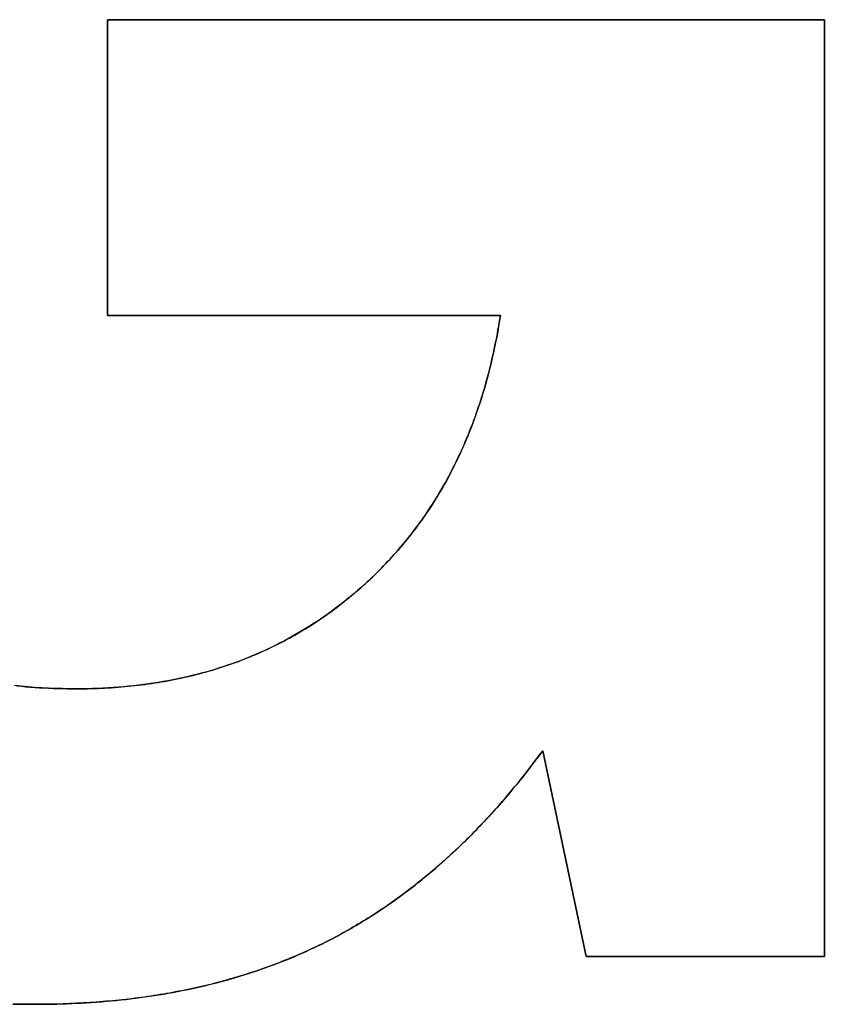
# Model space of a CAD drawing. Extents: x -4.4 to 4.4, y -6.1 to 5.8.
# Tile 137 of 157: x 1.07 to 1.186, y 2.933 to 3.075. Entities that reach past the tile are written whole.
import ezdxf

# ---------------------------------------------------------------- set-up
doc = ezdxf.new("R2010")
doc.units = 0
doc.layers.get('0').update_dxf_attribs({"linetype": 'CONTINUOUS'})

# ---------------------------------------------------------------- blocks, each defined once
blk = doc.blocks.new('*U1')
for p, q in [((1.08244, 3.07492, 5.305), (1.18607, 3.07492, 5.305)), ((1.08244, 3.03217, 5.305), (1.08244, 3.07492, 5.305)), ((1.18607, 3.07492, 5.304), (1.08244, 3.07492, 5.304)), ((1.08244, 3.07492, 5.304), (1.08244, 3.03217, 5.304)), ((1.18607, 3.07492, 5.305), (1.18607, 2.93954, 5.305)), ((1.18607, 2.93954, 5.304), (1.18607, 3.07492, 5.304)), ((1.13924, 3.03217, 5.305), (1.08244, 3.03217, 5.305)), ((1.08244, 3.03217, 5.304), (1.13924, 3.03217, 5.304)), ((1.13924, 3.03217, 5.305), (1.13924, 3.03217, 5.304)), ((1.07796, 2.97822, 5.305), (1.07796, 2.97822, 5.304)), ((1.07796, 2.97822, 5.305), (1.07796, 2.97822, 5.304)), ((1.15166, 2.93954, 5.305), (1.14535, 2.96926, 5.305)), ((1.14535, 2.96926, 5.305), (1.14535, 2.96926, 5.304)), ((1.14535, 2.96926, 5.304), (1.15166, 2.93954, 5.304)), ((1.18607, 2.93954, 5.305), (1.15166, 2.93954, 5.305)), ((1.15166, 2.93954, 5.304), (1.18607, 2.93954, 5.304)), ((1.07206, 2.93262, 5.305), (1.07206, 2.93262, 5.304)), ((1.07206, 2.93262, 5.305), (1.07206, 2.93262, 5.304))]:
    blk.add_line(p, q)
at = {"extrusion": (1, 0, 0)}
for p, q in [((1.08244, 3.03217, 5.305), (1.08244, 3.07492, 5.305)), ((1.08244, 3.07492, 5.305), (1.08244, 3.07492, 5.304)), ((1.08244, 3.07492, 5.304), (1.08244, 3.03217, 5.304)), ((1.08244, 3.03217, 5.305), (1.08244, 3.03217, 5.304))]:
    blk.add_line(p, q, dxfattribs=at)
at = {"extrusion": (0, -1, 0)}
for p, q in [((1.08244, 3.07492, 5.305), (1.18607, 3.07492, 5.305)), ((1.08244, 3.07492, 5.305), (1.08244, 3.07492, 5.304)), ((1.18607, 3.07492, 5.304), (1.08244, 3.07492, 5.304)), ((1.18607, 3.07492, 5.305), (1.18607, 3.07492, 5.304))]:
    blk.add_line(p, q, dxfattribs=at)
at = {"extrusion": (-1, 0, 0)}
for p, q in [((1.18607, 3.07492, 5.305), (1.18607, 2.93954, 5.305)), ((1.18607, 3.07492, 5.305), (1.18607, 3.07492, 5.304)), ((1.18607, 2.93954, 5.304), (1.18607, 3.07492, 5.304)), ((1.18607, 2.93954, 5.305), (1.18607, 2.93954, 5.304))]:
    blk.add_line(p, q, dxfattribs=at)
at = {"extrusion": (0, 1, 0)}
for p, q in [((1.13924, 3.03217, 5.305), (1.08244, 3.03217, 5.305)), ((1.08244, 3.03217, 5.305), (1.08244, 3.03217, 5.304)), ((1.08244, 3.03217, 5.304), (1.13924, 3.03217, 5.304)), ((1.13924, 3.03217, 5.305), (1.13924, 3.03217, 5.304)), ((1.18607, 2.93954, 5.305), (1.15166, 2.93954, 5.305)), ((1.15166, 2.93954, 5.305), (1.15166, 2.93954, 5.304)), ((1.15166, 2.93954, 5.304), (1.18607, 2.93954, 5.304)), ((1.18607, 2.93954, 5.305), (1.18607, 2.93954, 5.304))]:
    blk.add_line(p, q, dxfattribs=at)
at = {"extrusion": (0.978193, 0.207698, 0)}
for p, q in [((1.15166, 2.93954, 5.305), (1.14535, 2.96926, 5.305)), ((1.14535, 2.96926, 5.305), (1.14535, 2.96926, 5.304)), ((1.14535, 2.96926, 5.304), (1.15166, 2.93954, 5.304)), ((1.15166, 2.93954, 5.305), (1.15166, 2.93954, 5.304))]:
    blk.add_line(p, q, dxfattribs=at)
for points in [[(1.07206, 2.93262, 5.305), (1.07096, 2.93262, 5.305), (1.06987, 2.93263, 5.305), (1.06878, 2.93265, 5.305)], [(1.07206, 2.93262, 5.305), (1.07096, 2.93262, 5.305), (1.06987, 2.93263, 5.305), (1.06878, 2.93265, 5.305)], [(1.06877, 2.93265, 5.304), (1.07041, 2.93263, 5.304), (1.07206, 2.93262, 5.304)], [(1.06877, 2.93265, 5.304), (1.07041, 2.93263, 5.304), (1.07206, 2.93262, 5.304)], [(1.06935, 2.97865, 5.305), (1.07, 2.97858, 5.305), (1.07064, 2.97852, 5.305), (1.07129, 2.97847, 5.305), (1.07195, 2.97842, 5.305), (1.0726, 2.97838, 5.305), (1.07326, 2.97834, 5.305), (1.07392, 2.97831, 5.305), (1.07459, 2.97828, 5.305), (1.07526, 2.97826, 5.305), (1.07593, 2.97824, 5.305), (1.0766, 2.97823, 5.305), (1.07728, 2.97822, 5.305), (1.07796, 2.97822, 5.305)], [(1.06935, 2.97865, 5.305), (1.07, 2.97858, 5.305), (1.07064, 2.97852, 5.305), (1.07129, 2.97847, 5.305), (1.07195, 2.97842, 5.305), (1.0726, 2.97838, 5.305), (1.07326, 2.97834, 5.305), (1.07392, 2.97831, 5.305), (1.07459, 2.97828, 5.305), (1.07526, 2.97826, 5.305), (1.07593, 2.97824, 5.305), (1.0766, 2.97823, 5.305), (1.07728, 2.97822, 5.305), (1.07796, 2.97822, 5.305)], [(1.07796, 2.97822, 5.304), (1.07694, 2.97823, 5.304), (1.07592, 2.97824, 5.304), (1.07492, 2.97827, 5.304), (1.07391, 2.97831, 5.304), (1.07292, 2.97836, 5.304), (1.07193, 2.97842, 5.304), (1.07095, 2.9785, 5.304), (1.06997, 2.97858, 5.304), (1.06901, 2.97868, 5.304)], [(1.07796, 2.97822, 5.304), (1.07694, 2.97823, 5.304), (1.07592, 2.97824, 5.304), (1.07492, 2.97827, 5.304), (1.07391, 2.97831, 5.304), (1.07292, 2.97836, 5.304), (1.07193, 2.97842, 5.304), (1.07095, 2.9785, 5.304), (1.06997, 2.97858, 5.304), (1.06901, 2.97868, 5.304)], [(1.07796, 2.97822, 5.305), (1.07847, 2.97822, 5.305), (1.07898, 2.97823, 5.305), (1.07949, 2.97823, 5.305), (1.08, 2.97824, 5.305), (1.0805, 2.97826, 5.305), (1.081, 2.97828, 5.305), (1.0815, 2.9783, 5.305), (1.082, 2.97832, 5.305), (1.0825, 2.97835, 5.305), (1.08299, 2.97838, 5.305), (1.08349, 2.97841, 5.305), (1.08398, 2.97845, 5.305), (1.08447, 2.97849, 5.305), (1.08495, 2.97853, 5.305), (1.08544, 2.97858, 5.305), (1.08593, 2.97863, 5.305), (1.08641, 2.97868, 5.305), (1.08689, 2.97873, 5.305), (1.08737, 2.97879, 5.305), (1.08785, 2.97885, 5.305), (1.08832, 2.97892, 5.305), (1.0888, 2.97899, 5.305), (1.08927, 2.97906, 5.305), (1.08974, 2.97913, 5.305), (1.09021, 2.97921, 5.305), (1.09068, 2.97929, 5.305), (1.09114, 2.97937, 5.305), (1.09161, 2.97946, 5.305), (1.09207, 2.97955, 5.305), (1.09253, 2.97965, 5.305), (1.09299, 2.97974, 5.305), (1.09344, 2.97984, 5.305), (1.0939, 2.97995, 5.305), (1.09435, 2.98005, 5.305), (1.0948, 2.98016, 5.305), (1.09525, 2.98027, 5.305), (1.0957, 2.98039, 5.305), (1.09615, 2.98051, 5.305), (1.09659, 2.98063, 5.305), (1.09703, 2.98076, 5.305), (1.09748, 2.98088, 5.305), (1.09792, 2.98102, 5.305), (1.09835, 2.98115, 5.305), (1.09879, 2.98129, 5.305), (1.09922, 2.98143, 5.305), (1.09966, 2.98157, 5.305), (1.10009, 2.98172, 5.305), (1.10051, 2.98187, 5.305), (1.10094, 2.98202, 5.305), (1.10137, 2.98218, 5.305), (1.10179, 2.98234, 5.305), (1.10221, 2.9825, 5.305), (1.10263, 2.98267, 5.305), (1.10305, 2.98284, 5.305), (1.10347, 2.98301, 5.305), (1.10388, 2.98319, 5.305), (1.1043, 2.98337, 5.305), (1.10471, 2.98355, 5.305), (1.10512, 2.98374, 5.305), (1.10553, 2.98392, 5.305), (1.10593, 2.98412, 5.305), (1.10634, 2.98431, 5.305), (1.10674, 2.98451, 5.305), (1.10714, 2.98471, 5.305), (1.10754, 2.98492, 5.305), (1.10794, 2.98512, 5.305), (1.10833, 2.98533, 5.305), (1.10873, 2.98555, 5.305), (1.10912, 2.98577, 5.305), (1.10951, 2.98599, 5.305), (1.1099, 2.98621, 5.305), (1.11029, 2.98644, 5.305), (1.11067, 2.98667, 5.305), (1.11106, 2.9869, 5.305), (1.11144, 2.98713, 5.305), (1.11182, 2.98737, 5.305), (1.1122, 2.98762, 5.305), (1.11257, 2.98786, 5.305), (1.11295, 2.98811, 5.305), (1.11332, 2.98836, 5.305), (1.11369, 2.98862, 5.305), (1.11406, 2.98888, 5.305), (1.11443, 2.98914, 5.305), (1.1148, 2.9894, 5.305), (1.11516, 2.98967, 5.305), (1.11552, 2.98994, 5.305), (1.11588, 2.99022, 5.305), (1.11624, 2.99049, 5.305), (1.1166, 2.99077, 5.305), (1.11696, 2.99106, 5.305), (1.11731, 2.99134, 5.305), (1.11766, 2.99163, 5.305), (1.11801, 2.99193, 5.305), (1.11836, 2.99222, 5.305), (1.11871, 2.99252, 5.305), (1.11906, 2.99283, 5.305), (1.1194, 2.99313, 5.305), (1.11974, 2.99344, 5.305), (1.12007, 2.99375, 5.305), (1.12041, 2.99406, 5.305), (1.12074, 2.99437, 5.305), (1.12107, 2.99469, 5.305), (1.1214, 2.99501, 5.305), (1.12172, 2.99533, 5.305), (1.12204, 2.99565, 5.305), (1.12236, 2.99598, 5.305), (1.12267, 2.99631, 5.305), (1.12298, 2.99664, 5.305), (1.12329, 2.99697, 5.305), (1.1236, 2.99731, 5.305), (1.1239, 2.99764, 5.305), (1.1242, 2.99798, 5.305), (1.1245, 2.99833, 5.305), (1.1248, 2.99867, 5.305), (1.12509, 2.99902, 5.305), (1.12538, 2.99937, 5.305), (1.12567, 2.99972, 5.305), (1.12595, 3.00007, 5.305), (1.12623, 3.00043, 5.305), (1.12651, 3.00079, 5.305), (1.12679, 3.00115, 5.305), (1.12706, 3.00151, 5.305), (1.12733, 3.00188, 5.305), (1.1276, 3.00224, 5.305), (1.12787, 3.00261, 5.305), (1.12813, 3.00299, 5.305), (1.12839, 3.00336, 5.305), (1.12864, 3.00374, 5.305), (1.1289, 3.00412, 5.305), (1.12915, 3.0045, 5.305), (1.1294, 3.00488, 5.305), (1.12964, 3.00527, 5.305), (1.12989, 3.00566, 5.305), (1.13013, 3.00605, 5.305), (1.13036, 3.00644, 5.305), (1.1306, 3.00684, 5.305), (1.13083, 3.00724, 5.305), (1.13106, 3.00764, 5.305), (1.13129, 3.00804, 5.305), (1.13151, 3.00844, 5.305), (1.13173, 3.00885, 5.305), (1.13195, 3.00926, 5.305), (1.13216, 3.00967, 5.305), (1.13238, 3.01009, 5.305), (1.13259, 3.0105, 5.305), (1.13279, 3.01092, 5.305), (1.133, 3.01134, 5.305), (1.1332, 3.01177, 5.305), (1.1334, 3.01219, 5.305), (1.13359, 3.01262, 5.305), (1.13379, 3.01305, 5.305), (1.13398, 3.01348, 5.305), (1.13416, 3.01392, 5.305), (1.13435, 3.01435, 5.305), (1.13453, 3.01479, 5.305), (1.13471, 3.01524, 5.305), (1.13489, 3.01568, 5.305), (1.13506, 3.01613, 5.305), (1.13523, 3.01658, 5.305), (1.1354, 3.01703, 5.305), (1.13557, 3.01748, 5.305), (1.13573, 3.01794, 5.305), (1.13589, 3.0184, 5.305), (1.13604, 3.01886, 5.305), (1.1362, 3.01932, 5.305), (1.13635, 3.01978, 5.305), (1.1365, 3.02025, 5.305), (1.13665, 3.02072, 5.305), (1.13679, 3.02119, 5.305), (1.13693, 3.02167, 5.305), (1.13707, 3.02215, 5.305), (1.1372, 3.02262, 5.305), (1.13733, 3.02311, 5.305), (1.13746, 3.02359, 5.305), (1.13759, 3.02408, 5.305), (1.13771, 3.02456, 5.305), (1.13784, 3.02505, 5.305), (1.13795, 3.02555, 5.305), (1.13807, 3.02604, 5.305), (1.13818, 3.02654, 5.305), (1.13829, 3.02704, 5.305), (1.1384, 3.02754, 5.305), (1.1385, 3.02805, 5.305), (1.13861, 3.02855, 5.305), (1.13871, 3.02906, 5.305), (1.1388, 3.02958, 5.305), (1.13889, 3.03009, 5.305), (1.13899, 3.03061, 5.305), (1.13907, 3.03112, 5.305), (1.13916, 3.03165, 5.305), (1.13924, 3.03217, 5.305)], [(1.07796, 2.97822, 5.305), (1.07847, 2.97822, 5.305), (1.07898, 2.97823, 5.305), (1.07949, 2.97823, 5.305), (1.08, 2.97824, 5.305), (1.0805, 2.97826, 5.305), (1.081, 2.97828, 5.305), (1.0815, 2.9783, 5.305), (1.082, 2.97832, 5.305), (1.0825, 2.97835, 5.305), (1.08299, 2.97838, 5.305), (1.08349, 2.97841, 5.305), (1.08398, 2.97845, 5.305), (1.08447, 2.97849, 5.305), (1.08495, 2.97853, 5.305), (1.08544, 2.97858, 5.305), (1.08593, 2.97863, 5.305), (1.08641, 2.97868, 5.305), (1.08689, 2.97873, 5.305), (1.08737, 2.97879, 5.305), (1.08785, 2.97885, 5.305), (1.08832, 2.97892, 5.305), (1.0888, 2.97899, 5.305), (1.08927, 2.97906, 5.305), (1.08974, 2.97913, 5.305), (1.09021, 2.97921, 5.305), (1.09068, 2.97929, 5.305), (1.09114, 2.97937, 5.305), (1.09161, 2.97946, 5.305), (1.09207, 2.97955, 5.305), (1.09253, 2.97965, 5.305), (1.09299, 2.97974, 5.305), (1.09344, 2.97984, 5.305), (1.0939, 2.97995, 5.305), (1.09435, 2.98005, 5.305), (1.0948, 2.98016, 5.305), (1.09525, 2.98027, 5.305), (1.0957, 2.98039, 5.305), (1.09615, 2.98051, 5.305), (1.09659, 2.98063, 5.305), (1.09703, 2.98076, 5.305), (1.09748, 2.98088, 5.305), (1.09792, 2.98102, 5.305), (1.09835, 2.98115, 5.305), (1.09879, 2.98129, 5.305), (1.09922, 2.98143, 5.305), (1.09966, 2.98157, 5.305), (1.10009, 2.98172, 5.305), (1.10051, 2.98187, 5.305), (1.10094, 2.98202, 5.305), (1.10137, 2.98218, 5.305), (1.10179, 2.98234, 5.305), (1.10221, 2.9825, 5.305), (1.10263, 2.98267, 5.305), (1.10305, 2.98284, 5.305), (1.10347, 2.98301, 5.305), (1.10388, 2.98319, 5.305), (1.1043, 2.98337, 5.305), (1.10471, 2.98355, 5.305), (1.10512, 2.98374, 5.305), (1.10553, 2.98392, 5.305), (1.10593, 2.98412, 5.305), (1.10634, 2.98431, 5.305), (1.10674, 2.98451, 5.305), (1.10714, 2.98471, 5.305), (1.10754, 2.98492, 5.305), (1.10794, 2.98512, 5.305), (1.10833, 2.98533, 5.305), (1.10873, 2.98555, 5.305), (1.10912, 2.98577, 5.305), (1.10951, 2.98599, 5.305), (1.1099, 2.98621, 5.305), (1.11029, 2.98644, 5.305), (1.11067, 2.98667, 5.305), (1.11106, 2.9869, 5.305), (1.11144, 2.98713, 5.305), (1.11182, 2.98737, 5.305), (1.1122, 2.98762, 5.305), (1.11257, 2.98786, 5.305), (1.11295, 2.98811, 5.305), (1.11332, 2.98836, 5.305), (1.11369, 2.98862, 5.305), (1.11406, 2.98888, 5.305), (1.11443, 2.98914, 5.305), (1.1148, 2.9894, 5.305), (1.11516, 2.98967, 5.305), (1.11552, 2.98994, 5.305), (1.11588, 2.99022, 5.305), (1.11624, 2.99049, 5.305), (1.1166, 2.99077, 5.305), (1.11696, 2.99106, 5.305), (1.11731, 2.99134, 5.305), (1.11766, 2.99163, 5.305), (1.11801, 2.99193, 5.305), (1.11836, 2.99222, 5.305), (1.11871, 2.99252, 5.305), (1.11906, 2.99283, 5.305), (1.1194, 2.99313, 5.305), (1.11974, 2.99344, 5.305), (1.12007, 2.99375, 5.305), (1.12041, 2.99406, 5.305), (1.12074, 2.99437, 5.305), (1.12107, 2.99469, 5.305), (1.1214, 2.99501, 5.305), (1.12172, 2.99533, 5.305), (1.12204, 2.99565, 5.305), (1.12236, 2.99598, 5.305), (1.12267, 2.99631, 5.305), (1.12298, 2.99664, 5.305), (1.12329, 2.99697, 5.305), (1.1236, 2.99731, 5.305), (1.1239, 2.99764, 5.305), (1.1242, 2.99798, 5.305), (1.1245, 2.99833, 5.305), (1.1248, 2.99867, 5.305), (1.12509, 2.99902, 5.305), (1.12538, 2.99937, 5.305), (1.12567, 2.99972, 5.305), (1.12595, 3.00007, 5.305), (1.12623, 3.00043, 5.305), (1.12651, 3.00079, 5.305), (1.12679, 3.00115, 5.305), (1.12706, 3.00151, 5.305), (1.12733, 3.00188, 5.305), (1.1276, 3.00224, 5.305), (1.12787, 3.00261, 5.305), (1.12813, 3.00299, 5.305), (1.12839, 3.00336, 5.305), (1.12864, 3.00374, 5.305), (1.1289, 3.00412, 5.305), (1.12915, 3.0045, 5.305), (1.1294, 3.00488, 5.305), (1.12964, 3.00527, 5.305), (1.12989, 3.00566, 5.305), (1.13013, 3.00605, 5.305), (1.13036, 3.00644, 5.305), (1.1306, 3.00684, 5.305), (1.13083, 3.00724, 5.305), (1.13106, 3.00764, 5.305), (1.13129, 3.00804, 5.305), (1.13151, 3.00844, 5.305), (1.13173, 3.00885, 5.305), (1.13195, 3.00926, 5.305), (1.13216, 3.00967, 5.305), (1.13238, 3.01009, 5.305), (1.13259, 3.0105, 5.305), (1.13279, 3.01092, 5.305), (1.133, 3.01134, 5.305), (1.1332, 3.01177, 5.305), (1.1334, 3.01219, 5.305), (1.13359, 3.01262, 5.305), (1.13379, 3.01305, 5.305), (1.13398, 3.01348, 5.305), (1.13416, 3.01392, 5.305), (1.13435, 3.01435, 5.305), (1.13453, 3.01479, 5.305), (1.13471, 3.01524, 5.305), (1.13489, 3.01568, 5.305), (1.13506, 3.01613, 5.305), (1.13523, 3.01658, 5.305), (1.1354, 3.01703, 5.305), (1.13557, 3.01748, 5.305), (1.13573, 3.01794, 5.305), (1.13589, 3.0184, 5.305), (1.13604, 3.01886, 5.305), (1.1362, 3.01932, 5.305), (1.13635, 3.01978, 5.305), (1.1365, 3.02025, 5.305), (1.13665, 3.02072, 5.305), (1.13679, 3.02119, 5.305), (1.13693, 3.02167, 5.305), (1.13707, 3.02215, 5.305), (1.1372, 3.02262, 5.305), (1.13733, 3.02311, 5.305), (1.13746, 3.02359, 5.305), (1.13759, 3.02408, 5.305), (1.13771, 3.02456, 5.305), (1.13784, 3.02505, 5.305), (1.13795, 3.02555, 5.305), (1.13807, 3.02604, 5.305), (1.13818, 3.02654, 5.305), (1.13829, 3.02704, 5.305), (1.1384, 3.02754, 5.305), (1.1385, 3.02805, 5.305), (1.13861, 3.02855, 5.305), (1.13871, 3.02906, 5.305), (1.1388, 3.02958, 5.305), (1.13889, 3.03009, 5.305), (1.13899, 3.03061, 5.305), (1.13907, 3.03112, 5.305), (1.13916, 3.03165, 5.305), (1.13924, 3.03217, 5.305)], [(1.13924, 3.03217, 5.304), (1.13912, 3.03138, 5.304), (1.13898, 3.0306, 5.304), (1.13885, 3.02983, 5.304), (1.1387, 3.02906, 5.304), (1.13855, 3.02829, 5.304), (1.1384, 3.02753, 5.304), (1.13823, 3.02678, 5.304), (1.13807, 3.02603, 5.304), (1.13789, 3.02528, 5.304), (1.13771, 3.02454, 5.304), (1.13752, 3.02381, 5.304), (1.13733, 3.02308, 5.304), (1.13713, 3.02236, 5.304), (1.13692, 3.02164, 5.304), (1.13671, 3.02093, 5.304), (1.13649, 3.02022, 5.304), (1.13627, 3.01952, 5.304), (1.13603, 3.01882, 5.304), (1.1358, 3.01813, 5.304), (1.13555, 3.01745, 5.304), (1.1353, 3.01676, 5.304), (1.13505, 3.01609, 5.304), (1.13478, 3.01542, 5.304), (1.13451, 3.01475, 5.304), (1.13424, 3.01409, 5.304), (1.13396, 3.01344, 5.304), (1.13367, 3.01279, 5.304), (1.13338, 3.01214, 5.304), (1.13308, 3.01151, 5.304), (1.13277, 3.01087, 5.304), (1.13246, 3.01024, 5.304), (1.13214, 3.00962, 5.304), (1.13181, 3.009, 5.304), (1.13148, 3.00839, 5.304), (1.13114, 3.00778, 5.304), (1.1308, 3.00718, 5.304), (1.13045, 3.00658, 5.304), (1.13009, 3.00599, 5.304), (1.12973, 3.0054, 5.304), (1.12936, 3.00482, 5.304), (1.12898, 3.00425, 5.304), (1.1286, 3.00368, 5.304), (1.12821, 3.00311, 5.304), (1.12782, 3.00255, 5.304), (1.12742, 3.00199, 5.304), (1.12701, 3.00144, 5.304), (1.1266, 3.0009, 5.304), (1.12618, 3.00036, 5.304), (1.12576, 2.99983, 5.304), (1.12532, 2.9993, 5.304), (1.12489, 2.99877, 5.304), (1.12444, 2.99826, 5.304), (1.12399, 2.99774, 5.304), (1.12353, 2.99724, 5.304), (1.12307, 2.99673, 5.304), (1.1226, 2.99624, 5.304), (1.12213, 2.99574, 5.304), (1.12164, 2.99526, 5.304), (1.12116, 2.99478, 5.304), (1.12066, 2.9943, 5.304), (1.12016, 2.99383, 5.304), (1.11965, 2.99336, 5.304), (1.11914, 2.9929, 5.304), (1.11862, 2.99245, 5.304), (1.1181, 2.992, 5.304), (1.11757, 2.99156, 5.304), (1.11704, 2.99112, 5.304), (1.11651, 2.9907, 5.304), (1.11597, 2.99028, 5.304), (1.11542, 2.98987, 5.304), (1.11488, 2.98946, 5.304), (1.11433, 2.98906, 5.304), (1.11377, 2.98867, 5.304), (1.11321, 2.98829, 5.304), (1.11265, 2.98791, 5.304), (1.11208, 2.98754, 5.304), (1.11151, 2.98718, 5.304), (1.11094, 2.98683, 5.304), (1.11036, 2.98648, 5.304), (1.10978, 2.98614, 5.304), (1.10919, 2.9858, 5.304), (1.1086, 2.98548, 5.304), (1.10801, 2.98516, 5.304), (1.10741, 2.98485, 5.304), (1.10681, 2.98454, 5.304), (1.1062, 2.98425, 5.304), (1.10559, 2.98395, 5.304), (1.10498, 2.98367, 5.304), (1.10436, 2.9834, 5.304), (1.10374, 2.98313, 5.304), (1.10311, 2.98287, 5.304), (1.10248, 2.98261, 5.304), (1.10185, 2.98236, 5.304), (1.10121, 2.98212, 5.304), (1.10057, 2.98189, 5.304), (1.09992, 2.98166, 5.304), (1.09927, 2.98145, 5.304), (1.09862, 2.98123, 5.304), (1.09796, 2.98103, 5.304), (1.0973, 2.98083, 5.304), (1.09664, 2.98064, 5.304), (1.09597, 2.98046, 5.304), (1.0953, 2.98028, 5.304), (1.09462, 2.98012, 5.304), (1.09394, 2.97995, 5.304), (1.09325, 2.9798, 5.304), (1.09256, 2.97965, 5.304), (1.09187, 2.97951, 5.304), (1.09117, 2.97938, 5.304), (1.09047, 2.97926, 5.304), (1.08977, 2.97914, 5.304), (1.08906, 2.97903, 5.304), (1.08835, 2.97892, 5.304), (1.08763, 2.97883, 5.304), (1.08691, 2.97874, 5.304), (1.08619, 2.97865, 5.304), (1.08546, 2.97858, 5.304), (1.08473, 2.97851, 5.304), (1.08399, 2.97845, 5.304), (1.08325, 2.9784, 5.304), (1.08251, 2.97835, 5.304), (1.08176, 2.97831, 5.304), (1.08101, 2.97828, 5.304), (1.08025, 2.97825, 5.304), (1.07949, 2.97823, 5.304), (1.07873, 2.97822, 5.304), (1.07796, 2.97822, 5.304)], [(1.13924, 3.03217, 5.304), (1.13912, 3.03138, 5.304), (1.13898, 3.0306, 5.304), (1.13885, 3.02983, 5.304), (1.1387, 3.02906, 5.304), (1.13855, 3.02829, 5.304), (1.1384, 3.02753, 5.304), (1.13823, 3.02678, 5.304), (1.13807, 3.02603, 5.304), (1.13789, 3.02528, 5.304), (1.13771, 3.02454, 5.304), (1.13752, 3.02381, 5.304), (1.13733, 3.02308, 5.304), (1.13713, 3.02236, 5.304), (1.13692, 3.02164, 5.304), (1.13671, 3.02093, 5.304), (1.13649, 3.02022, 5.304), (1.13627, 3.01952, 5.304), (1.13603, 3.01882, 5.304), (1.1358, 3.01813, 5.304), (1.13555, 3.01745, 5.304), (1.1353, 3.01676, 5.304), (1.13505, 3.01609, 5.304), (1.13478, 3.01542, 5.304), (1.13451, 3.01475, 5.304), (1.13424, 3.01409, 5.304), (1.13396, 3.01344, 5.304), (1.13367, 3.01279, 5.304), (1.13338, 3.01214, 5.304), (1.13308, 3.01151, 5.304), (1.13277, 3.01087, 5.304), (1.13246, 3.01024, 5.304), (1.13214, 3.00962, 5.304), (1.13181, 3.009, 5.304), (1.13148, 3.00839, 5.304), (1.13114, 3.00778, 5.304), (1.1308, 3.00718, 5.304), (1.13045, 3.00658, 5.304), (1.13009, 3.00599, 5.304), (1.12973, 3.0054, 5.304), (1.12936, 3.00482, 5.304), (1.12898, 3.00425, 5.304), (1.1286, 3.00368, 5.304), (1.12821, 3.00311, 5.304), (1.12782, 3.00255, 5.304), (1.12742, 3.00199, 5.304), (1.12701, 3.00144, 5.304), (1.1266, 3.0009, 5.304), (1.12618, 3.00036, 5.304), (1.12576, 2.99983, 5.304), (1.12532, 2.9993, 5.304), (1.12489, 2.99877, 5.304), (1.12444, 2.99826, 5.304), (1.12399, 2.99774, 5.304), (1.12353, 2.99724, 5.304), (1.12307, 2.99673, 5.304), (1.1226, 2.99624, 5.304), (1.12213, 2.99574, 5.304), (1.12164, 2.99526, 5.304), (1.12116, 2.99478, 5.304), (1.12066, 2.9943, 5.304), (1.12016, 2.99383, 5.304), (1.11965, 2.99336, 5.304), (1.11914, 2.9929, 5.304), (1.11862, 2.99245, 5.304), (1.1181, 2.992, 5.304), (1.11757, 2.99156, 5.304), (1.11704, 2.99112, 5.304), (1.11651, 2.9907, 5.304), (1.11597, 2.99028, 5.304), (1.11542, 2.98987, 5.304), (1.11488, 2.98946, 5.304), (1.11433, 2.98906, 5.304), (1.11377, 2.98867, 5.304), (1.11321, 2.98829, 5.304), (1.11265, 2.98791, 5.304), (1.11208, 2.98754, 5.304), (1.11151, 2.98718, 5.304), (1.11094, 2.98683, 5.304), (1.11036, 2.98648, 5.304), (1.10978, 2.98614, 5.304), (1.10919, 2.9858, 5.304), (1.1086, 2.98548, 5.304), (1.10801, 2.98516, 5.304), (1.10741, 2.98485, 5.304), (1.10681, 2.98454, 5.304), (1.1062, 2.98425, 5.304), (1.10559, 2.98395, 5.304), (1.10498, 2.98367, 5.304), (1.10436, 2.9834, 5.304), (1.10374, 2.98313, 5.304), (1.10311, 2.98287, 5.304), (1.10248, 2.98261, 5.304), (1.10185, 2.98236, 5.304), (1.10121, 2.98212, 5.304), (1.10057, 2.98189, 5.304), (1.09992, 2.98166, 5.304), (1.09927, 2.98145, 5.304), (1.09862, 2.98123, 5.304), (1.09796, 2.98103, 5.304), (1.0973, 2.98083, 5.304), (1.09664, 2.98064, 5.304), (1.09597, 2.98046, 5.304), (1.0953, 2.98028, 5.304), (1.09462, 2.98012, 5.304), (1.09394, 2.97995, 5.304), (1.09325, 2.9798, 5.304), (1.09256, 2.97965, 5.304), (1.09187, 2.97951, 5.304), (1.09117, 2.97938, 5.304), (1.09047, 2.97926, 5.304), (1.08977, 2.97914, 5.304), (1.08906, 2.97903, 5.304), (1.08835, 2.97892, 5.304), (1.08763, 2.97883, 5.304), (1.08691, 2.97874, 5.304), (1.08619, 2.97865, 5.304), (1.08546, 2.97858, 5.304), (1.08473, 2.97851, 5.304), (1.08399, 2.97845, 5.304), (1.08325, 2.9784, 5.304), (1.08251, 2.97835, 5.304), (1.08176, 2.97831, 5.304), (1.08101, 2.97828, 5.304), (1.08025, 2.97825, 5.304), (1.07949, 2.97823, 5.304), (1.07873, 2.97822, 5.304), (1.07796, 2.97822, 5.304)], [(1.14535, 2.96926, 5.305), (1.14506, 2.96887, 5.305), (1.14477, 2.96847, 5.305), (1.14447, 2.96808, 5.305), (1.14418, 2.96769, 5.305), (1.14389, 2.96731, 5.305), (1.14359, 2.96692, 5.305), (1.1433, 2.96654, 5.305), (1.143, 2.96616, 5.305), (1.1427, 2.96578, 5.305), (1.14241, 2.96541, 5.305), (1.14211, 2.96503, 5.305), (1.14181, 2.96466, 5.305), (1.14151, 2.96429, 5.305), (1.1412, 2.96393, 5.305), (1.1409, 2.96356, 5.305), (1.1406, 2.9632, 5.305), (1.14029, 2.96284, 5.305), (1.13999, 2.96248, 5.305), (1.13968, 2.96213, 5.305), (1.13938, 2.96177, 5.305), (1.13907, 2.96142, 5.305), (1.13876, 2.96107, 5.305), (1.13845, 2.96073, 5.305), (1.13814, 2.96038, 5.305), (1.13783, 2.96004, 5.305), (1.13752, 2.9597, 5.305), (1.1372, 2.95936, 5.305), (1.13689, 2.95903, 5.305), (1.13657, 2.95869, 5.305), (1.13626, 2.95836, 5.305), (1.13594, 2.95803, 5.305), (1.13563, 2.95771, 5.305), (1.13531, 2.95738, 5.305), (1.13499, 2.95706, 5.305), (1.13467, 2.95674, 5.305), (1.13435, 2.95642, 5.305), (1.13403, 2.9561, 5.305), (1.1337, 2.95579, 5.305), (1.13338, 2.95548, 5.305), (1.13306, 2.95517, 5.305), (1.13273, 2.95486, 5.305), (1.1324, 2.95456, 5.305), (1.13208, 2.95426, 5.305), (1.13175, 2.95395, 5.305), (1.13142, 2.95366, 5.305), (1.13109, 2.95336, 5.305), (1.13076, 2.95307, 5.305), (1.13043, 2.95278, 5.305), (1.1301, 2.95249, 5.305), (1.12976, 2.9522, 5.305), (1.12943, 2.95191, 5.305), (1.1291, 2.95163, 5.305), (1.12876, 2.95135, 5.305), (1.12842, 2.95107, 5.305), (1.12809, 2.9508, 5.305), (1.12775, 2.95052, 5.305), (1.12741, 2.95025, 5.305), (1.12707, 2.94998, 5.305), (1.12673, 2.94971, 5.305), (1.12639, 2.94945, 5.305), (1.12604, 2.94919, 5.305), (1.1257, 2.94893, 5.305), (1.12536, 2.94867, 5.305), (1.12501, 2.94841, 5.305), (1.12466, 2.94816, 5.305), (1.12432, 2.94791, 5.305), (1.12397, 2.94766, 5.305), (1.12362, 2.94741, 5.305), (1.12327, 2.94716, 5.305), (1.12292, 2.94692, 5.305), (1.12257, 2.94668, 5.305), (1.12222, 2.94644, 5.305), (1.12186, 2.94621, 5.305), (1.12151, 2.94597, 5.305), (1.12116, 2.94574, 5.305), (1.1208, 2.94551, 5.305), (1.12044, 2.94528, 5.305), (1.12009, 2.94506, 5.305), (1.11973, 2.94483, 5.305), (1.11937, 2.94461, 5.305), (1.11901, 2.94439, 5.305), (1.11865, 2.94418, 5.305), (1.11829, 2.94396, 5.305), (1.11792, 2.94375, 5.305), (1.11756, 2.94354, 5.305), (1.1172, 2.94333, 5.305), (1.11683, 2.94313, 5.305), (1.11646, 2.94293, 5.305), (1.1161, 2.94272, 5.305), (1.11573, 2.94253, 5.305), (1.11536, 2.94233, 5.305), (1.11499, 2.94214, 5.305), (1.11462, 2.94194, 5.305), (1.11425, 2.94175, 5.305), (1.11388, 2.94157, 5.305), (1.1135, 2.94138, 5.305), (1.11313, 2.9412, 5.305), (1.11275, 2.94102, 5.305), (1.11238, 2.94084, 5.305), (1.112, 2.94066, 5.305), (1.11162, 2.94048, 5.305), (1.11124, 2.94031, 5.305), (1.11086, 2.94014, 5.305), (1.11047, 2.93997, 5.305), (1.11009, 2.9398, 5.305), (1.1097, 2.93963, 5.305), (1.10931, 2.93947, 5.305), (1.10893, 2.93931, 5.305), (1.10854, 2.93915, 5.305), (1.10814, 2.93899, 5.305), (1.10775, 2.93883, 5.305), (1.10736, 2.93868, 5.305), (1.10696, 2.93852, 5.305), (1.10656, 2.93837, 5.305), (1.10617, 2.93823, 5.305), (1.10577, 2.93808, 5.305), (1.10537, 2.93793, 5.305), (1.10496, 2.93779, 5.305), (1.10456, 2.93765, 5.305), (1.10416, 2.93751, 5.305), (1.10375, 2.93737, 5.305), (1.10334, 2.93724, 5.305), (1.10293, 2.93711, 5.305), (1.10252, 2.93698, 5.305), (1.10211, 2.93685, 5.305), (1.1017, 2.93672, 5.305), (1.10129, 2.93659, 5.305), (1.10087, 2.93647, 5.305), (1.10045, 2.93635, 5.305), (1.10004, 2.93623, 5.305), (1.09962, 2.93611, 5.305), (1.0992, 2.936, 5.305), (1.09878, 2.93588, 5.305), (1.09835, 2.93577, 5.305), (1.09793, 2.93566, 5.305), (1.0975, 2.93555, 5.305), (1.09708, 2.93545, 5.305), (1.09665, 2.93534, 5.305), (1.09622, 2.93524, 5.305), (1.09579, 2.93514, 5.305), (1.09535, 2.93504, 5.305), (1.09492, 2.93495, 5.305), (1.09449, 2.93485, 5.305), (1.09405, 2.93476, 5.305), (1.09361, 2.93467, 5.305), (1.09317, 2.93458, 5.305), (1.09273, 2.9345, 5.305), (1.09229, 2.93441, 5.305), (1.09185, 2.93433, 5.305), (1.0914, 2.93425, 5.305), (1.09096, 2.93417, 5.305), (1.09051, 2.93409, 5.305), (1.09006, 2.93402, 5.305), (1.08961, 2.93395, 5.305), (1.08916, 2.93388, 5.305), (1.08871, 2.93381, 5.305), (1.08826, 2.93374, 5.305), (1.0878, 2.93367, 5.305), (1.08735, 2.93361, 5.305), (1.08689, 2.93355, 5.305), (1.08643, 2.93349, 5.305), (1.08597, 2.93343, 5.305), (1.08551, 2.93338, 5.305), (1.08505, 2.93332, 5.305), (1.08458, 2.93327, 5.305), (1.08412, 2.93322, 5.305), (1.08365, 2.93318, 5.305), (1.08318, 2.93313, 5.305), (1.08271, 2.93309, 5.305), (1.08224, 2.93305, 5.305), (1.08177, 2.93301, 5.305), (1.0813, 2.93297, 5.305), (1.08082, 2.93293, 5.305), (1.08035, 2.9329, 5.305), (1.07987, 2.93287, 5.305), (1.07939, 2.93284, 5.305), (1.07891, 2.93281, 5.305), (1.07843, 2.93278, 5.305), (1.07795, 2.93276, 5.305), (1.07747, 2.93273, 5.305), (1.07698, 2.93271, 5.305), (1.07649, 2.9327, 5.305), (1.07601, 2.93268, 5.305), (1.07552, 2.93266, 5.305), (1.07503, 2.93265, 5.305), (1.07454, 2.93264, 5.305), (1.07404, 2.93263, 5.305), (1.07355, 2.93263, 5.305), (1.07305, 2.93262, 5.305), (1.07256, 2.93262, 5.305), (1.07206, 2.93262, 5.305)], [(1.14535, 2.96926, 5.305), (1.14506, 2.96887, 5.305), (1.14477, 2.96847, 5.305), (1.14447, 2.96808, 5.305), (1.14418, 2.96769, 5.305), (1.14389, 2.96731, 5.305), (1.14359, 2.96692, 5.305), (1.1433, 2.96654, 5.305), (1.143, 2.96616, 5.305), (1.1427, 2.96578, 5.305), (1.14241, 2.96541, 5.305), (1.14211, 2.96503, 5.305), (1.14181, 2.96466, 5.305), (1.14151, 2.96429, 5.305), (1.1412, 2.96393, 5.305), (1.1409, 2.96356, 5.305), (1.1406, 2.9632, 5.305), (1.14029, 2.96284, 5.305), (1.13999, 2.96248, 5.305), (1.13968, 2.96213, 5.305), (1.13938, 2.96177, 5.305), (1.13907, 2.96142, 5.305), (1.13876, 2.96107, 5.305), (1.13845, 2.96073, 5.305), (1.13814, 2.96038, 5.305), (1.13783, 2.96004, 5.305), (1.13752, 2.9597, 5.305), (1.1372, 2.95936, 5.305), (1.13689, 2.95903, 5.305), (1.13657, 2.95869, 5.305), (1.13626, 2.95836, 5.305), (1.13594, 2.95803, 5.305), (1.13563, 2.95771, 5.305), (1.13531, 2.95738, 5.305), (1.13499, 2.95706, 5.305), (1.13467, 2.95674, 5.305), (1.13435, 2.95642, 5.305), (1.13403, 2.9561, 5.305), (1.1337, 2.95579, 5.305), (1.13338, 2.95548, 5.305), (1.13306, 2.95517, 5.305), (1.13273, 2.95486, 5.305), (1.1324, 2.95456, 5.305), (1.13208, 2.95426, 5.305), (1.13175, 2.95395, 5.305), (1.13142, 2.95366, 5.305), (1.13109, 2.95336, 5.305), (1.13076, 2.95307, 5.305), (1.13043, 2.95278, 5.305), (1.1301, 2.95249, 5.305), (1.12976, 2.9522, 5.305), (1.12943, 2.95191, 5.305), (1.1291, 2.95163, 5.305), (1.12876, 2.95135, 5.305), (1.12842, 2.95107, 5.305), (1.12809, 2.9508, 5.305), (1.12775, 2.95052, 5.305), (1.12741, 2.95025, 5.305), (1.12707, 2.94998, 5.305), (1.12673, 2.94971, 5.305), (1.12639, 2.94945, 5.305), (1.12604, 2.94919, 5.305), (1.1257, 2.94893, 5.305), (1.12536, 2.94867, 5.305), (1.12501, 2.94841, 5.305), (1.12466, 2.94816, 5.305), (1.12432, 2.94791, 5.305), (1.12397, 2.94766, 5.305), (1.12362, 2.94741, 5.305), (1.12327, 2.94716, 5.305), (1.12292, 2.94692, 5.305), (1.12257, 2.94668, 5.305), (1.12222, 2.94644, 5.305), (1.12186, 2.94621, 5.305), (1.12151, 2.94597, 5.305), (1.12116, 2.94574, 5.305), (1.1208, 2.94551, 5.305), (1.12044, 2.94528, 5.305), (1.12009, 2.94506, 5.305), (1.11973, 2.94483, 5.305), (1.11937, 2.94461, 5.305), (1.11901, 2.94439, 5.305), (1.11865, 2.94418, 5.305), (1.11829, 2.94396, 5.305), (1.11792, 2.94375, 5.305), (1.11756, 2.94354, 5.305), (1.1172, 2.94333, 5.305), (1.11683, 2.94313, 5.305), (1.11646, 2.94293, 5.305), (1.1161, 2.94272, 5.305), (1.11573, 2.94253, 5.305), (1.11536, 2.94233, 5.305), (1.11499, 2.94214, 5.305), (1.11462, 2.94194, 5.305), (1.11425, 2.94175, 5.305), (1.11388, 2.94157, 5.305), (1.1135, 2.94138, 5.305), (1.11313, 2.9412, 5.305), (1.11275, 2.94102, 5.305), (1.11238, 2.94084, 5.305), (1.112, 2.94066, 5.305), (1.11162, 2.94048, 5.305), (1.11124, 2.94031, 5.305), (1.11086, 2.94014, 5.305), (1.11047, 2.93997, 5.305), (1.11009, 2.9398, 5.305), (1.1097, 2.93963, 5.305), (1.10931, 2.93947, 5.305), (1.10893, 2.93931, 5.305), (1.10854, 2.93915, 5.305), (1.10814, 2.93899, 5.305), (1.10775, 2.93883, 5.305), (1.10736, 2.93868, 5.305), (1.10696, 2.93852, 5.305), (1.10656, 2.93837, 5.305), (1.10617, 2.93823, 5.305), (1.10577, 2.93808, 5.305), (1.10537, 2.93793, 5.305), (1.10496, 2.93779, 5.305), (1.10456, 2.93765, 5.305), (1.10416, 2.93751, 5.305), (1.10375, 2.93737, 5.305), (1.10334, 2.93724, 5.305), (1.10293, 2.93711, 5.305), (1.10252, 2.93698, 5.305), (1.10211, 2.93685, 5.305), (1.1017, 2.93672, 5.305), (1.10129, 2.93659, 5.305), (1.10087, 2.93647, 5.305), (1.10045, 2.93635, 5.305), (1.10004, 2.93623, 5.305), (1.09962, 2.93611, 5.305), (1.0992, 2.936, 5.305), (1.09878, 2.93588, 5.305), (1.09835, 2.93577, 5.305), (1.09793, 2.93566, 5.305), (1.0975, 2.93555, 5.305), (1.09708, 2.93545, 5.305), (1.09665, 2.93534, 5.305), (1.09622, 2.93524, 5.305), (1.09579, 2.93514, 5.305), (1.09535, 2.93504, 5.305), (1.09492, 2.93495, 5.305), (1.09449, 2.93485, 5.305), (1.09405, 2.93476, 5.305), (1.09361, 2.93467, 5.305), (1.09317, 2.93458, 5.305), (1.09273, 2.9345, 5.305), (1.09229, 2.93441, 5.305), (1.09185, 2.93433, 5.305), (1.0914, 2.93425, 5.305), (1.09096, 2.93417, 5.305), (1.09051, 2.93409, 5.305), (1.09006, 2.93402, 5.305), (1.08961, 2.93395, 5.305), (1.08916, 2.93388, 5.305), (1.08871, 2.93381, 5.305), (1.08826, 2.93374, 5.305), (1.0878, 2.93367, 5.305), (1.08735, 2.93361, 5.305), (1.08689, 2.93355, 5.305), (1.08643, 2.93349, 5.305), (1.08597, 2.93343, 5.305), (1.08551, 2.93338, 5.305), (1.08505, 2.93332, 5.305), (1.08458, 2.93327, 5.305), (1.08412, 2.93322, 5.305), (1.08365, 2.93318, 5.305), (1.08318, 2.93313, 5.305), (1.08271, 2.93309, 5.305), (1.08224, 2.93305, 5.305), (1.08177, 2.93301, 5.305), (1.0813, 2.93297, 5.305), (1.08082, 2.93293, 5.305), (1.08035, 2.9329, 5.305), (1.07987, 2.93287, 5.305), (1.07939, 2.93284, 5.305), (1.07891, 2.93281, 5.305), (1.07843, 2.93278, 5.305), (1.07795, 2.93276, 5.305), (1.07747, 2.93273, 5.305), (1.07698, 2.93271, 5.305), (1.07649, 2.9327, 5.305), (1.07601, 2.93268, 5.305), (1.07552, 2.93266, 5.305), (1.07503, 2.93265, 5.305), (1.07454, 2.93264, 5.305), (1.07404, 2.93263, 5.305), (1.07355, 2.93263, 5.305), (1.07305, 2.93262, 5.305), (1.07256, 2.93262, 5.305), (1.07206, 2.93262, 5.305)], [(1.07206, 2.93262, 5.304), (1.07281, 2.93262, 5.304), (1.07355, 2.93263, 5.304), (1.0743, 2.93264, 5.304), (1.07504, 2.93265, 5.304), (1.07577, 2.93267, 5.304), (1.07651, 2.9327, 5.304), (1.07724, 2.93272, 5.304), (1.07797, 2.93276, 5.304), (1.07869, 2.93279, 5.304), (1.07941, 2.93284, 5.304), (1.08013, 2.93288, 5.304), (1.08085, 2.93293, 5.304), (1.08156, 2.93299, 5.304), (1.08227, 2.93305, 5.304), (1.08298, 2.93311, 5.304), (1.08368, 2.93318, 5.304), (1.08438, 2.93325, 5.304), (1.08508, 2.93333, 5.304), (1.08578, 2.93341, 5.304), (1.08647, 2.9335, 5.304), (1.08716, 2.93359, 5.304), (1.08784, 2.93368, 5.304), (1.08853, 2.93378, 5.304), (1.08921, 2.93388, 5.304), (1.08988, 2.93399, 5.304), (1.09056, 2.9341, 5.304), (1.09123, 2.93422, 5.304), (1.0919, 2.93434, 5.304), (1.09256, 2.93446, 5.304), (1.09322, 2.93459, 5.304), (1.09388, 2.93473, 5.304), (1.09454, 2.93487, 5.304), (1.09519, 2.93501, 5.304), (1.09584, 2.93516, 5.304), (1.09649, 2.93531, 5.304), (1.09714, 2.93546, 5.304), (1.09778, 2.93562, 5.304), (1.09842, 2.93579, 5.304), (1.09905, 2.93596, 5.304), (1.09968, 2.93613, 5.304), (1.10031, 2.93631, 5.304), (1.10094, 2.93649, 5.304), (1.10156, 2.93668, 5.304), (1.10218, 2.93687, 5.304), (1.1028, 2.93706, 5.304), (1.10342, 2.93726, 5.304), (1.10403, 2.93747, 5.304), (1.10464, 2.93768, 5.304), (1.10524, 2.93789, 5.304), (1.10585, 2.93811, 5.304), (1.10645, 2.93833, 5.304), (1.10704, 2.93856, 5.304), (1.10764, 2.93879, 5.304), (1.10823, 2.93902, 5.304), (1.10881, 2.93926, 5.304), (1.1094, 2.9395, 5.304), (1.10998, 2.93975, 5.304), (1.11056, 2.94001, 5.304), (1.11114, 2.94026, 5.304), (1.11171, 2.94052, 5.304), (1.11228, 2.94079, 5.304), (1.11285, 2.94106, 5.304), (1.11341, 2.94133, 5.304), (1.11397, 2.94161, 5.304), (1.11453, 2.9419, 5.304), (1.11509, 2.94219, 5.304), (1.11564, 2.94248, 5.304), (1.1162, 2.94278, 5.304), (1.11675, 2.94308, 5.304), (1.1173, 2.94339, 5.304), (1.11784, 2.94371, 5.304), (1.11839, 2.94402, 5.304), (1.11893, 2.94435, 5.304), (1.11947, 2.94468, 5.304), (1.12001, 2.94501, 5.304), (1.12055, 2.94535, 5.304), (1.12109, 2.94569, 5.304), (1.12162, 2.94604, 5.304), (1.12215, 2.9464, 5.304), (1.12268, 2.94676, 5.304), (1.12321, 2.94712, 5.304), (1.12373, 2.94749, 5.304), (1.12426, 2.94786, 5.304), (1.12478, 2.94824, 5.304), (1.1253, 2.94862, 5.304), (1.12582, 2.94901, 5.304), (1.12633, 2.94941, 5.304), (1.12685, 2.94981, 5.304), (1.12736, 2.95021, 5.304), (1.12787, 2.95062, 5.304), (1.12838, 2.95103, 5.304), (1.12888, 2.95145, 5.304), (1.12939, 2.95188, 5.304), (1.12989, 2.9523, 5.304), (1.13039, 2.95274, 5.304), (1.13089, 2.95318, 5.304), (1.13138, 2.95362, 5.304), (1.13188, 2.95407, 5.304), (1.13237, 2.95452, 5.304), (1.13286, 2.95498, 5.304), (1.13335, 2.95545, 5.304), (1.13383, 2.95592, 5.304), (1.13432, 2.95639, 5.304), (1.1348, 2.95687, 5.304), (1.13528, 2.95735, 5.304), (1.13576, 2.95784, 5.304), (1.13623, 2.95834, 5.304), (1.13671, 2.95883, 5.304), (1.13718, 2.95934, 5.304), (1.13765, 2.95985, 5.304), (1.13812, 2.96036, 5.304), (1.13859, 2.96088, 5.304), (1.13905, 2.9614, 5.304), (1.13951, 2.96193, 5.304), (1.13997, 2.96247, 5.304), (1.14043, 2.963, 5.304), (1.14089, 2.96355, 5.304), (1.14134, 2.9641, 5.304), (1.1418, 2.96465, 5.304), (1.14225, 2.96521, 5.304), (1.1427, 2.96577, 5.304), (1.14314, 2.96634, 5.304), (1.14359, 2.96692, 5.304), (1.14403, 2.9675, 5.304), (1.14447, 2.96808, 5.304), (1.14491, 2.96867, 5.304), (1.14535, 2.96926, 5.304)], [(1.07206, 2.93262, 5.304), (1.07281, 2.93262, 5.304), (1.07355, 2.93263, 5.304), (1.0743, 2.93264, 5.304), (1.07504, 2.93265, 5.304), (1.07577, 2.93267, 5.304), (1.07651, 2.9327, 5.304), (1.07724, 2.93272, 5.304), (1.07797, 2.93276, 5.304), (1.07869, 2.93279, 5.304), (1.07941, 2.93284, 5.304), (1.08013, 2.93288, 5.304), (1.08085, 2.93293, 5.304), (1.08156, 2.93299, 5.304), (1.08227, 2.93305, 5.304), (1.08298, 2.93311, 5.304), (1.08368, 2.93318, 5.304), (1.08438, 2.93325, 5.304), (1.08508, 2.93333, 5.304), (1.08578, 2.93341, 5.304), (1.08647, 2.9335, 5.304), (1.08716, 2.93359, 5.304), (1.08784, 2.93368, 5.304), (1.08853, 2.93378, 5.304), (1.08921, 2.93388, 5.304), (1.08988, 2.93399, 5.304), (1.09056, 2.9341, 5.304), (1.09123, 2.93422, 5.304), (1.0919, 2.93434, 5.304), (1.09256, 2.93446, 5.304), (1.09322, 2.93459, 5.304), (1.09388, 2.93473, 5.304), (1.09454, 2.93487, 5.304), (1.09519, 2.93501, 5.304), (1.09584, 2.93516, 5.304), (1.09649, 2.93531, 5.304), (1.09714, 2.93546, 5.304), (1.09778, 2.93562, 5.304), (1.09842, 2.93579, 5.304), (1.09905, 2.93596, 5.304), (1.09968, 2.93613, 5.304), (1.10031, 2.93631, 5.304), (1.10094, 2.93649, 5.304), (1.10156, 2.93668, 5.304), (1.10218, 2.93687, 5.304), (1.1028, 2.93706, 5.304), (1.10342, 2.93726, 5.304), (1.10403, 2.93747, 5.304), (1.10464, 2.93768, 5.304), (1.10524, 2.93789, 5.304), (1.10585, 2.93811, 5.304), (1.10645, 2.93833, 5.304), (1.10704, 2.93856, 5.304), (1.10764, 2.93879, 5.304), (1.10823, 2.93902, 5.304), (1.10881, 2.93926, 5.304), (1.1094, 2.9395, 5.304), (1.10998, 2.93975, 5.304), (1.11056, 2.94001, 5.304), (1.11114, 2.94026, 5.304), (1.11171, 2.94052, 5.304), (1.11228, 2.94079, 5.304), (1.11285, 2.94106, 5.304), (1.11341, 2.94133, 5.304), (1.11397, 2.94161, 5.304), (1.11453, 2.9419, 5.304), (1.11509, 2.94219, 5.304), (1.11564, 2.94248, 5.304), (1.1162, 2.94278, 5.304), (1.11675, 2.94308, 5.304), (1.1173, 2.94339, 5.304), (1.11784, 2.94371, 5.304), (1.11839, 2.94402, 5.304), (1.11893, 2.94435, 5.304), (1.11947, 2.94468, 5.304), (1.12001, 2.94501, 5.304), (1.12055, 2.94535, 5.304), (1.12109, 2.94569, 5.304), (1.12162, 2.94604, 5.304), (1.12215, 2.9464, 5.304), (1.12268, 2.94676, 5.304), (1.12321, 2.94712, 5.304), (1.12373, 2.94749, 5.304), (1.12426, 2.94786, 5.304), (1.12478, 2.94824, 5.304), (1.1253, 2.94862, 5.304), (1.12582, 2.94901, 5.304), (1.12633, 2.94941, 5.304), (1.12685, 2.94981, 5.304), (1.12736, 2.95021, 5.304), (1.12787, 2.95062, 5.304), (1.12838, 2.95103, 5.304), (1.12888, 2.95145, 5.304), (1.12939, 2.95188, 5.304), (1.12989, 2.9523, 5.304), (1.13039, 2.95274, 5.304), (1.13089, 2.95318, 5.304), (1.13138, 2.95362, 5.304), (1.13188, 2.95407, 5.304), (1.13237, 2.95452, 5.304), (1.13286, 2.95498, 5.304), (1.13335, 2.95545, 5.304), (1.13383, 2.95592, 5.304), (1.13432, 2.95639, 5.304), (1.1348, 2.95687, 5.304), (1.13528, 2.95735, 5.304), (1.13576, 2.95784, 5.304), (1.13623, 2.95834, 5.304), (1.13671, 2.95883, 5.304), (1.13718, 2.95934, 5.304), (1.13765, 2.95985, 5.304), (1.13812, 2.96036, 5.304), (1.13859, 2.96088, 5.304), (1.13905, 2.9614, 5.304), (1.13951, 2.96193, 5.304), (1.13997, 2.96247, 5.304), (1.14043, 2.963, 5.304), (1.14089, 2.96355, 5.304), (1.14134, 2.9641, 5.304), (1.1418, 2.96465, 5.304), (1.14225, 2.96521, 5.304), (1.1427, 2.96577, 5.304), (1.14314, 2.96634, 5.304), (1.14359, 2.96692, 5.304), (1.14403, 2.9675, 5.304), (1.14447, 2.96808, 5.304), (1.14491, 2.96867, 5.304), (1.14535, 2.96926, 5.304)]]:
    blk.add_polyline3d(points)

msp = doc.modelspace()

# ---------------------------------------------------------------- block references
msp.add_blockref('*U1', (0, 0))

doc.saveas('drawing.dxf')
